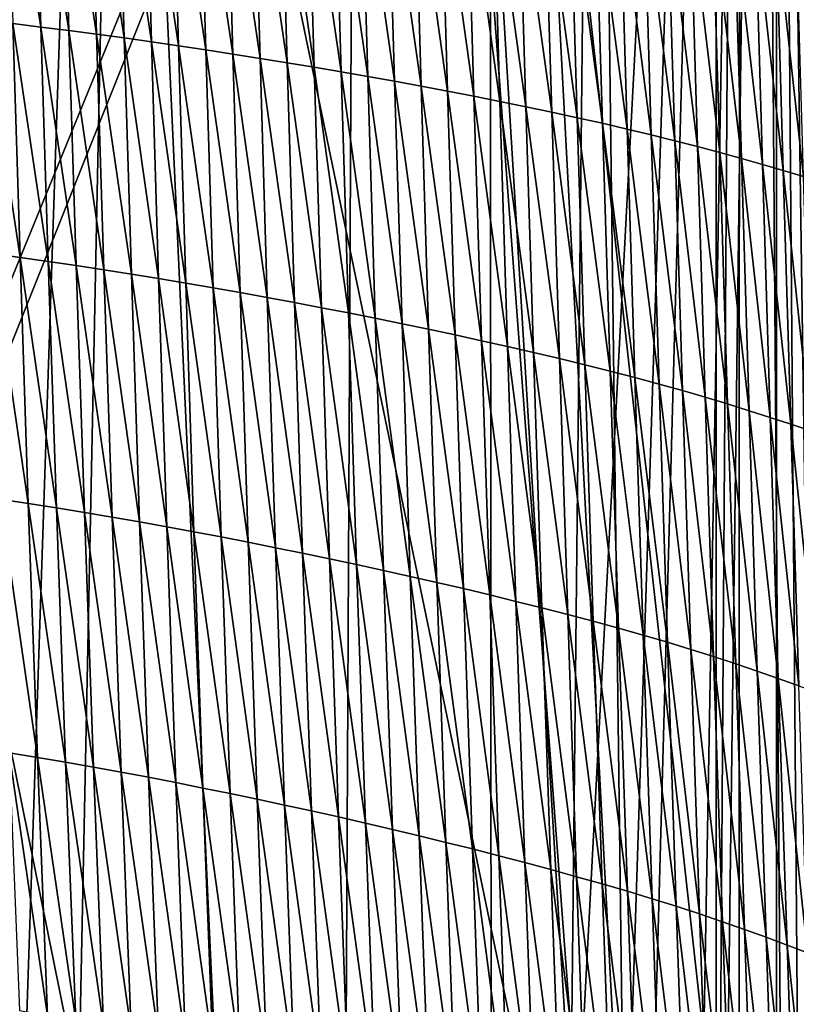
# Model space of a CAD drawing. Extents: x -65 to 446, y -88 to 1318.
# Tile 60 of 229: x 57.84 to 62.62, y -65.85 to -59.78. Entities that reach past the tile are written whole.
import ezdxf

# ---------------------------------------------------------------- set-up
doc = ezdxf.new("R2010")
doc.units = 0
doc.header["$LTSCALE"] = 65.185185
for name, color, linetype in [('1301', 7, 'CONTINUOUS'), ('1385', 7, 'CONTINUOUS'), ('1499', 7, 'CONTINUOUS'), ('815', 7, 'CONTINUOUS'), ('821', 7, 'CONTINUOUS'), ('922', 7, 'CONTINUOUS')]:
    doc.layers.add(name, color=color, linetype=linetype)

msp = doc.modelspace()

# ---------------------------------------------------------------- linework, layer by layer
at = {"layer": '1301', "color": 7, "linetype": 'CONTINUOUS'}
for points in [[(56.7, -81.041, 17.2233), (57.5549, -33.8057, 11.7864), (59.7708, -81.9913, 13.5274), (56.7, -81.041, 17.2233)], [(59.7708, -81.9913, 13.5274), (57.5549, -33.8057, 11.7864), (59.9522, -45.5035, 9.8465), (59.7708, -81.9913, 13.5274)], [(62.2614, -83.4279, 6.757), (59.7708, -81.9913, 13.5274), (59.9522, -45.5035, 9.8465), (62.2614, -83.4279, 6.757)]]:
    msp.add_3dface(points, dxfattribs=at)
at = {"layer": '1385', "color": 7, "linetype": 'CONTINUOUS'}
for points in [[(62.2831, -33.7172, 6.7175), (62.2614, -83.4279, 6.757), (59.9522, -45.5035, 9.8465), (62.2831, -33.7172, 6.7175)], [(62.2614, -83.4279, 6.757), (62.2831, -33.7172, 6.7175), (62.6548, -83.5666, 5.9879), (62.2614, -83.4279, 6.757)], [(62.6548, -83.5666, 5.9879), (62.2831, -33.7172, 6.7175), (63, -35.2649, 5.1962), (62.6548, -83.5666, 5.9879)]]:
    msp.add_3dface(points, dxfattribs=at)
at = {"layer": '1499', "color": 7, "linetype": 'CONTINUOUS'}
for points in [[(57.7962, -59.8063, 17.7405), (57.97, -59.8273, 17.6121), (57.7572, -58.4592, 17.6158), (57.7962, -59.8063, 17.7405)], [(57.7572, -58.4592, 17.6158), (57.97, -59.8273, 17.6121), (57.931, -58.4757, 17.488), (57.7572, -58.4592, 17.6158)], [(57.97, -59.8273, 17.6121), (58.1423, -59.8489, 17.4797), (57.931, -58.4757, 17.488), (57.97, -59.8273, 17.6121)], [(57.931, -58.4757, 17.488), (58.1423, -59.8489, 17.4797), (58.1033, -58.4928, 17.3562), (57.931, -58.4757, 17.488)], [(58.1423, -59.8489, 17.4797), (58.3132, -59.8713, 17.3431), (58.1033, -58.4928, 17.3562), (58.1423, -59.8489, 17.4797)], [(58.1033, -58.4928, 17.3562), (58.3132, -59.8713, 17.3431), (58.2741, -58.5105, 17.2204), (58.1033, -58.4928, 17.3562)], [(58.3132, -59.8713, 17.3431), (58.4824, -59.8944, 17.2021), (58.2741, -58.5105, 17.2204), (58.3132, -59.8713, 17.3431)], [(58.2741, -58.5105, 17.2204), (58.4824, -59.8944, 17.2021), (58.4433, -58.529, 17.0802), (58.2741, -58.5105, 17.2204)], [(58.4824, -59.8944, 17.2021), (58.6503, -59.9182, 17.0569), (58.4433, -58.529, 17.0802), (58.4824, -59.8944, 17.2021)], [(58.4433, -58.529, 17.0802), (58.6503, -59.9182, 17.0569), (58.6111, -58.5482, 16.9358), (58.4433, -58.529, 17.0802)], [(58.6503, -59.9182, 17.0569), (58.8177, -59.9428, 16.9078), (58.6111, -58.5482, 16.9358), (58.6503, -59.9182, 17.0569)], [(58.6111, -58.5482, 16.9358), (58.8177, -59.9428, 16.9078), (58.7784, -58.5679, 16.7878), (58.6111, -58.5482, 16.9358)], [(58.8177, -59.9428, 16.9078), (58.9851, -59.9679, 16.7554), (58.7784, -58.5679, 16.7878), (58.8177, -59.9428, 16.9078)], [(58.7784, -58.5679, 16.7878), (58.9851, -59.9679, 16.7554), (58.9457, -58.5883, 16.6364), (58.7784, -58.5679, 16.7878)], [(58.9851, -59.9679, 16.7554), (59.1524, -59.9937, 16.5995), (58.9457, -58.5883, 16.6364), (58.9851, -59.9679, 16.7554)], [(58.9457, -58.5883, 16.6364), (59.1524, -59.9937, 16.5995), (59.1128, -58.6093, 16.4817), (58.9457, -58.5883, 16.6364)], [(59.1524, -59.9937, 16.5995), (59.3194, -60.0201, 16.44), (59.1128, -58.6093, 16.4817), (59.1524, -59.9937, 16.5995)], [(59.1128, -58.6093, 16.4817), (59.3194, -60.0201, 16.44), (59.2795, -58.6309, 16.3235), (59.1128, -58.6093, 16.4817)], [(59.3194, -60.0201, 16.44), (59.4861, -60.0472, 16.277), (59.2795, -58.6309, 16.3235), (59.3194, -60.0201, 16.44)], [(59.2795, -58.6309, 16.3235), (59.4861, -60.0472, 16.277), (59.446, -58.653, 16.1619), (59.2795, -58.6309, 16.3235)], [(59.4861, -60.0472, 16.277), (59.6524, -60.0749, 16.1104), (59.446, -58.653, 16.1619), (59.4861, -60.0472, 16.277)], [(59.446, -58.653, 16.1619), (59.6524, -60.0749, 16.1104), (59.612, -58.6758, 15.9968), (59.446, -58.653, 16.1619)], [(59.6524, -60.0749, 16.1104), (59.8182, -60.1032, 15.9402), (59.612, -58.6758, 15.9968), (59.6524, -60.0749, 16.1104)], [(59.612, -58.6758, 15.9968), (59.8182, -60.1032, 15.9402), (59.7775, -58.6991, 15.8281), (59.612, -58.6758, 15.9968)], [(59.8182, -60.1032, 15.9402), (59.9834, -60.1321, 15.7662), (59.7775, -58.6991, 15.8281), (59.8182, -60.1032, 15.9402)], [(59.7775, -58.6991, 15.8281), (59.9834, -60.1321, 15.7662), (59.9424, -58.7231, 15.6558), (59.7775, -58.6991, 15.8281)], [(59.9834, -60.1321, 15.7662), (60.1479, -60.1617, 15.5885), (59.9424, -58.7231, 15.6558), (59.9834, -60.1321, 15.7662)], [(59.9424, -58.7231, 15.6558), (60.1479, -60.1617, 15.5885), (60.1066, -58.7476, 15.4799), (59.9424, -58.7231, 15.6558)], [(60.1479, -60.1617, 15.5885), (60.3117, -60.1919, 15.4069), (60.1066, -58.7476, 15.4799), (60.1479, -60.1617, 15.5885)], [(60.1066, -58.7476, 15.4799), (60.3117, -60.1919, 15.4069), (60.27, -58.7727, 15.3003), (60.1066, -58.7476, 15.4799)], [(60.3117, -60.1919, 15.4069), (60.4746, -60.2227, 15.2213), (60.27, -58.7727, 15.3003), (60.3117, -60.1919, 15.4069)], [(60.27, -58.7727, 15.3003), (60.4746, -60.2227, 15.2213), (60.4326, -58.7984, 15.1168), (60.27, -58.7727, 15.3003)], [(60.4746, -60.2227, 15.2213), (60.6365, -60.2541, 15.0316), (60.4326, -58.7984, 15.1168), (60.4746, -60.2227, 15.2213)], [(60.4326, -58.7984, 15.1168), (60.6365, -60.2541, 15.0316), (60.5942, -58.8247, 14.9293), (60.4326, -58.7984, 15.1168)], [(60.6365, -60.2541, 15.0316), (60.7974, -60.2862, 14.8377), (60.5942, -58.8247, 14.9293), (60.6365, -60.2541, 15.0316)], [(60.5942, -58.8247, 14.9293), (60.7974, -60.2862, 14.8377), (60.7548, -58.8516, 14.7377), (60.5942, -58.8247, 14.9293)], [(60.7974, -60.2862, 14.8377), (60.9571, -60.3188, 14.6394), (60.7548, -58.8516, 14.7377), (60.7974, -60.2862, 14.8377)], [(60.7548, -58.8516, 14.7377), (60.9571, -60.3188, 14.6394), (60.9142, -58.879, 14.5419), (60.7548, -58.8516, 14.7377)], [(60.9571, -60.3188, 14.6394), (61.1156, -60.3521, 14.4366), (60.9142, -58.879, 14.5419), (60.9571, -60.3188, 14.6394)], [(60.9142, -58.879, 14.5419), (61.1156, -60.3521, 14.4366), (61.0723, -58.9071, 14.3417), (60.9142, -58.879, 14.5419)], [(61.1156, -60.3521, 14.4366), (61.2727, -60.386, 14.2293), (61.0723, -58.9071, 14.3417), (61.1156, -60.3521, 14.4366)], [(61.0723, -58.9071, 14.3417), (61.2727, -60.386, 14.2293), (61.2291, -58.9357, 14.1372), (61.0723, -58.9071, 14.3417)], [(61.2727, -60.386, 14.2293), (61.4282, -60.4205, 14.0172), (61.2291, -58.9357, 14.1372), (61.2727, -60.386, 14.2293)], [(61.2291, -58.9357, 14.1372), (61.4282, -60.4205, 14.0172), (61.3845, -58.9648, 13.928), (61.2291, -58.9357, 14.1372)], [(61.4282, -60.4205, 14.0172), (61.5808, -60.4556, 13.7999), (61.3845, -58.9648, 13.928), (61.4282, -60.4205, 14.0172)], [(61.3845, -58.9648, 13.928), (61.5808, -60.4556, 13.7999), (61.5369, -58.9946, 13.7138), (61.3845, -58.9648, 13.928)], [(61.5808, -60.4556, 13.7999), (61.7292, -60.4914, 13.5775), (61.5369, -58.9946, 13.7138), (61.5808, -60.4556, 13.7999)], [(61.5369, -58.9946, 13.7138), (61.7292, -60.4914, 13.5775), (61.6851, -59.025, 13.4946), (61.5369, -58.9946, 13.7138)], [(61.7292, -60.4914, 13.5775), (61.8734, -60.5276, 13.3506), (61.6851, -59.025, 13.4946), (61.7292, -60.4914, 13.5775)], [(61.6851, -59.025, 13.4946), (61.8734, -60.5276, 13.3506), (61.8293, -59.0558, 13.271), (61.6851, -59.025, 13.4946)], [(61.8734, -60.5276, 13.3506), (62.0138, -60.5642, 13.1199), (61.8293, -59.0558, 13.271), (61.8734, -60.5276, 13.3506)], [(61.8293, -59.0558, 13.271), (62.0138, -60.5642, 13.1199), (61.9698, -59.087, 13.0437), (61.8293, -59.0558, 13.271)], [(62.0138, -60.5642, 13.1199), (62.1505, -60.6011, 12.8861), (61.9698, -59.087, 13.0437), (62.0138, -60.5642, 13.1199)], [(61.9698, -59.087, 13.0437), (62.1505, -60.6011, 12.8861), (62.1066, -59.1184, 12.8134), (61.9698, -59.087, 13.0437)], [(62.1505, -60.6011, 12.8861), (62.2838, -60.638, 12.6498), (62.1066, -59.1184, 12.8134), (62.1505, -60.6011, 12.8861)], [(62.1066, -59.1184, 12.8134), (62.2838, -60.638, 12.6498), (62.2401, -59.1499, 12.5806), (62.1066, -59.1184, 12.8134)], [(62.2838, -60.638, 12.6498), (62.4139, -60.675, 12.4116), (62.2401, -59.1499, 12.5806), (62.2838, -60.638, 12.6498)], [(62.2401, -59.1499, 12.5806), (62.4139, -60.675, 12.4116), (62.3704, -59.1814, 12.3459), (62.2401, -59.1499, 12.5806)], [(62.4139, -60.675, 12.4116), (62.5411, -60.7119, 12.1721), (62.3704, -59.1814, 12.3459), (62.4139, -60.675, 12.4116)], [(62.3704, -59.1814, 12.3459), (62.5411, -60.7119, 12.1721), (62.4979, -59.2128, 12.11), (62.3704, -59.1814, 12.3459)], [(62.5411, -60.7119, 12.1721), (62.6656, -60.7485, 11.9319), (62.4979, -59.2128, 12.11), (62.5411, -60.7119, 12.1721)], [(62.4979, -59.2128, 12.11), (62.6656, -60.7485, 11.9319), (62.6227, -59.244, 11.8734), (62.4979, -59.2128, 12.11)], [(57.666, -61.2232, 17.9979), (57.8413, -61.2469, 17.873), (57.6208, -59.786, 17.8648), (57.666, -61.2232, 17.9979)], [(57.6208, -59.786, 17.8648), (57.8413, -61.2469, 17.873), (57.7962, -59.8063, 17.7405), (57.6208, -59.786, 17.8648)], [(57.8413, -61.2469, 17.873), (58.015, -61.2714, 17.7441), (57.7962, -59.8063, 17.7405), (57.8413, -61.2469, 17.873)], [(57.7962, -59.8063, 17.7405), (58.015, -61.2714, 17.7441), (57.97, -59.8273, 17.6121), (57.7962, -59.8063, 17.7405)], [(58.015, -61.2714, 17.7441), (58.1873, -61.2966, 17.6109), (57.97, -59.8273, 17.6121), (58.015, -61.2714, 17.7441)], [(57.97, -59.8273, 17.6121), (58.1873, -61.2966, 17.6109), (58.1423, -59.8489, 17.4797), (57.97, -59.8273, 17.6121)], [(58.1873, -61.2966, 17.6109), (58.358, -61.3226, 17.4735), (58.1423, -59.8489, 17.4797), (58.1873, -61.2966, 17.6109)], [(58.1423, -59.8489, 17.4797), (58.358, -61.3226, 17.4735), (58.3132, -59.8713, 17.3431), (58.1423, -59.8489, 17.4797)], [(58.358, -61.3226, 17.4735), (58.5272, -61.3493, 17.3316), (58.3132, -59.8713, 17.3431), (58.358, -61.3226, 17.4735)], [(58.3132, -59.8713, 17.3431), (58.5272, -61.3493, 17.3316), (58.4824, -59.8944, 17.2021), (58.3132, -59.8713, 17.3431)], [(58.5272, -61.3493, 17.3316), (58.6951, -61.3768, 17.1854), (58.4824, -59.8944, 17.2021), (58.5272, -61.3493, 17.3316)], [(58.4824, -59.8944, 17.2021), (58.6951, -61.3768, 17.1854), (58.6503, -59.9182, 17.0569), (58.4824, -59.8944, 17.2021)], [(58.6951, -61.3768, 17.1854), (58.8625, -61.405, 17.0353), (58.6503, -59.9182, 17.0569), (58.6951, -61.3768, 17.1854)], [(58.6503, -59.9182, 17.0569), (58.8625, -61.405, 17.0353), (58.8177, -59.9428, 16.9078), (58.6503, -59.9182, 17.0569)], [(58.8625, -61.405, 17.0353), (59.03, -61.4339, 16.8817), (58.8177, -59.9428, 16.9078), (58.8625, -61.405, 17.0353)], [(58.8177, -59.9428, 16.9078), (59.03, -61.4339, 16.8817), (58.9851, -59.9679, 16.7554), (58.8177, -59.9428, 16.9078)], [(59.03, -61.4339, 16.8817), (59.1973, -61.4635, 16.7245), (58.9851, -59.9679, 16.7554), (59.03, -61.4339, 16.8817)], [(58.9851, -59.9679, 16.7554), (59.1973, -61.4635, 16.7245), (59.1524, -59.9937, 16.5995), (58.9851, -59.9679, 16.7554)], [(59.1973, -61.4635, 16.7245), (59.3644, -61.4937, 16.5638), (59.1524, -59.9937, 16.5995), (59.1973, -61.4635, 16.7245)], [(59.1524, -59.9937, 16.5995), (59.3644, -61.4937, 16.5638), (59.3194, -60.0201, 16.44), (59.1524, -59.9937, 16.5995)], [(59.3644, -61.4937, 16.5638), (59.5313, -61.5247, 16.3993), (59.3194, -60.0201, 16.44), (59.3644, -61.4937, 16.5638)], [(59.3194, -60.0201, 16.44), (59.5313, -61.5247, 16.3993), (59.4861, -60.0472, 16.277), (59.3194, -60.0201, 16.44)], [(59.5313, -61.5247, 16.3993), (59.6978, -61.5562, 16.2312), (59.4861, -60.0472, 16.277), (59.5313, -61.5247, 16.3993)], [(59.4861, -60.0472, 16.277), (59.6978, -61.5562, 16.2312), (59.6524, -60.0749, 16.1104), (59.4861, -60.0472, 16.277)], [(59.6978, -61.5562, 16.2312), (59.8638, -61.5885, 16.0593), (59.6524, -60.0749, 16.1104), (59.6978, -61.5562, 16.2312)], [(59.6524, -60.0749, 16.1104), (59.8638, -61.5885, 16.0593), (59.8182, -60.1032, 15.9402), (59.6524, -60.0749, 16.1104)], [(59.8638, -61.5885, 16.0593), (60.0292, -61.6214, 15.8836), (59.8182, -60.1032, 15.9402), (59.8638, -61.5885, 16.0593)], [(59.8182, -60.1032, 15.9402), (60.0292, -61.6214, 15.8836), (59.9834, -60.1321, 15.7662), (59.8182, -60.1032, 15.9402)], [(60.0292, -61.6214, 15.8836), (60.194, -61.655, 15.7039), (59.9834, -60.1321, 15.7662), (60.0292, -61.6214, 15.8836)], [(59.9834, -60.1321, 15.7662), (60.194, -61.655, 15.7039), (60.1479, -60.1617, 15.5885), (59.9834, -60.1321, 15.7662)], [(60.194, -61.655, 15.7039), (60.358, -61.6892, 15.5203), (60.1479, -60.1617, 15.5885), (60.194, -61.655, 15.7039)], [(60.1479, -60.1617, 15.5885), (60.358, -61.6892, 15.5203), (60.3117, -60.1919, 15.4069), (60.1479, -60.1617, 15.5885)], [(60.358, -61.6892, 15.5203), (60.5211, -61.7241, 15.3326), (60.3117, -60.1919, 15.4069), (60.358, -61.6892, 15.5203)], [(60.3117, -60.1919, 15.4069), (60.5211, -61.7241, 15.3326), (60.4746, -60.2227, 15.2213), (60.3117, -60.1919, 15.4069)], [(60.5211, -61.7241, 15.3326), (60.6833, -61.7597, 15.1406), (60.4746, -60.2227, 15.2213), (60.5211, -61.7241, 15.3326)], [(60.4746, -60.2227, 15.2213), (60.6833, -61.7597, 15.1406), (60.6365, -60.2541, 15.0316), (60.4746, -60.2227, 15.2213)], [(60.6833, -61.7597, 15.1406), (60.8444, -61.7959, 14.9442), (60.6365, -60.2541, 15.0316), (60.6833, -61.7597, 15.1406)], [(60.6365, -60.2541, 15.0316), (60.8444, -61.7959, 14.9442), (60.7974, -60.2862, 14.8377), (60.6365, -60.2541, 15.0316)], [(60.8444, -61.7959, 14.9442), (61.0043, -61.8327, 14.7433), (60.7974, -60.2862, 14.8377), (60.8444, -61.7959, 14.9442)], [(60.7974, -60.2862, 14.8377), (61.0043, -61.8327, 14.7433), (60.9571, -60.3188, 14.6394), (60.7974, -60.2862, 14.8377)], [(61.0043, -61.8327, 14.7433), (61.163, -61.8702, 14.5378), (60.9571, -60.3188, 14.6394), (61.0043, -61.8327, 14.7433)], [(60.9571, -60.3188, 14.6394), (61.163, -61.8702, 14.5378), (61.1156, -60.3521, 14.4366), (60.9571, -60.3188, 14.6394)], [(61.163, -61.8702, 14.5378), (61.3202, -61.9084, 14.3276), (61.1156, -60.3521, 14.4366), (61.163, -61.8702, 14.5378)], [(61.1156, -60.3521, 14.4366), (61.3202, -61.9084, 14.3276), (61.2727, -60.386, 14.2293), (61.1156, -60.3521, 14.4366)], [(61.3202, -61.9084, 14.3276), (61.4759, -61.9472, 14.1126), (61.2727, -60.386, 14.2293), (61.3202, -61.9084, 14.3276)], [(61.2727, -60.386, 14.2293), (61.4759, -61.9472, 14.1126), (61.4282, -60.4205, 14.0172), (61.2727, -60.386, 14.2293)], [(61.4759, -61.9472, 14.1126), (61.6286, -61.9866, 13.8921), (61.4282, -60.4205, 14.0172), (61.4759, -61.9472, 14.1126)], [(61.4282, -60.4205, 14.0172), (61.6286, -61.9866, 13.8921), (61.5808, -60.4556, 13.7999), (61.4282, -60.4205, 14.0172)], [(61.6286, -61.9866, 13.8921), (61.7769, -62.0267, 13.6664), (61.5808, -60.4556, 13.7999), (61.6286, -61.9866, 13.8921)], [(61.5808, -60.4556, 13.7999), (61.7769, -62.0267, 13.6664), (61.7292, -60.4914, 13.5775), (61.5808, -60.4556, 13.7999)], [(61.7769, -62.0267, 13.6664), (61.9211, -62.0673, 13.4362), (61.7292, -60.4914, 13.5775), (61.7769, -62.0267, 13.6664)], [(61.7292, -60.4914, 13.5775), (61.9211, -62.0673, 13.4362), (61.8734, -60.5276, 13.3506), (61.7292, -60.4914, 13.5775)], [(61.9211, -62.0673, 13.4362), (62.0614, -62.1084, 13.202), (61.8734, -60.5276, 13.3506), (61.9211, -62.0673, 13.4362)], [(61.8734, -60.5276, 13.3506), (62.0614, -62.1084, 13.202), (62.0138, -60.5642, 13.1199), (61.8734, -60.5276, 13.3506)], [(62.0614, -62.1084, 13.202), (62.198, -62.1496, 12.9647), (62.0138, -60.5642, 13.1199), (62.0614, -62.1084, 13.202)], [(62.0138, -60.5642, 13.1199), (62.198, -62.1496, 12.9647), (62.1505, -60.6011, 12.8861), (62.0138, -60.5642, 13.1199)], [(62.198, -62.1496, 12.9647), (62.3311, -62.191, 12.7247), (62.1505, -60.6011, 12.8861), (62.198, -62.1496, 12.9647)], [(62.1505, -60.6011, 12.8861), (62.3311, -62.191, 12.7247), (62.2838, -60.638, 12.6498), (62.1505, -60.6011, 12.8861)], [(62.3311, -62.191, 12.7247), (62.461, -62.2324, 12.4829), (62.2838, -60.638, 12.6498), (62.3311, -62.191, 12.7247)], [(62.2838, -60.638, 12.6498), (62.461, -62.2324, 12.4829), (62.4139, -60.675, 12.4116), (62.2838, -60.638, 12.6498)], [(62.461, -62.2324, 12.4829), (62.5879, -62.2737, 12.2398), (62.4139, -60.675, 12.4116), (62.461, -62.2324, 12.4829)], [(62.4139, -60.675, 12.4116), (62.5879, -62.2737, 12.2398), (62.5411, -60.7119, 12.1721), (62.4139, -60.675, 12.4116)], [(62.5879, -62.2737, 12.2398), (62.7119, -62.3148, 11.996), (62.5411, -60.7119, 12.1721), (62.5879, -62.2737, 12.2398)], [(62.5411, -60.7119, 12.1721), (62.7119, -62.3148, 11.996), (62.6656, -60.7485, 11.9319), (62.5411, -60.7119, 12.1721)], [(57.7174, -62.736, 18.1368), (57.8924, -62.7625, 18.0112), (57.666, -61.2232, 17.9979), (57.7174, -62.736, 18.1368)], [(57.666, -61.2232, 17.9979), (57.8924, -62.7625, 18.0112), (57.8413, -61.2469, 17.873), (57.666, -61.2232, 17.9979)], [(57.8924, -62.7625, 18.0112), (58.0659, -62.7896, 17.8815), (57.8413, -61.2469, 17.873), (57.8924, -62.7625, 18.0112)], [(57.8413, -61.2469, 17.873), (58.0659, -62.7896, 17.8815), (58.015, -61.2714, 17.7441), (57.8413, -61.2469, 17.873)], [(58.0659, -62.7896, 17.8815), (58.2379, -62.8175, 17.7476), (58.015, -61.2714, 17.7441), (58.0659, -62.7896, 17.8815)], [(58.015, -61.2714, 17.7441), (58.2379, -62.8175, 17.7476), (58.1873, -61.2966, 17.6109), (58.015, -61.2714, 17.7441)], [(58.2379, -62.8175, 17.7476), (58.4085, -62.8462, 17.6093), (58.1873, -61.2966, 17.6109), (58.2379, -62.8175, 17.7476)], [(58.1873, -61.2966, 17.6109), (58.4085, -62.8462, 17.6093), (58.358, -61.3226, 17.4735), (58.1873, -61.2966, 17.6109)], [(58.4085, -62.8462, 17.6093), (58.5775, -62.8758, 17.4666), (58.358, -61.3226, 17.4735), (58.4085, -62.8462, 17.6093)], [(58.358, -61.3226, 17.4735), (58.5775, -62.8758, 17.4666), (58.5272, -61.3493, 17.3316), (58.358, -61.3226, 17.4735)], [(58.5775, -62.8758, 17.4666), (58.7453, -62.9061, 17.3193), (58.5272, -61.3493, 17.3316), (58.5775, -62.8758, 17.4666)], [(58.5272, -61.3493, 17.3316), (58.7453, -62.9061, 17.3193), (58.6951, -61.3768, 17.1854), (58.5272, -61.3493, 17.3316)], [(58.7453, -62.9061, 17.3193), (58.9126, -62.9372, 17.168), (58.6951, -61.3768, 17.1854), (58.7453, -62.9061, 17.3193)], [(58.6951, -61.3768, 17.1854), (58.9126, -62.9372, 17.168), (58.8625, -61.405, 17.0353), (58.6951, -61.3768, 17.1854)], [(58.9126, -62.9372, 17.168), (59.0801, -62.969, 17.0133), (58.8625, -61.405, 17.0353), (58.9126, -62.9372, 17.168)], [(58.8625, -61.405, 17.0353), (59.0801, -62.969, 17.0133), (59.03, -61.4339, 16.8817), (58.8625, -61.405, 17.0353)], [(59.0801, -62.969, 17.0133), (59.2474, -63.0016, 16.8549), (59.03, -61.4339, 16.8817), (59.0801, -62.969, 17.0133)], [(59.03, -61.4339, 16.8817), (59.2474, -63.0016, 16.8549), (59.1973, -61.4635, 16.7245), (59.03, -61.4339, 16.8817)], [(59.2474, -63.0016, 16.8549), (59.4146, -63.0348, 16.6927), (59.1973, -61.4635, 16.7245), (59.2474, -63.0016, 16.8549)], [(59.1973, -61.4635, 16.7245), (59.4146, -63.0348, 16.6927), (59.3644, -61.4937, 16.5638), (59.1973, -61.4635, 16.7245)], [(59.4146, -63.0348, 16.6927), (59.5815, -63.0688, 16.5268), (59.3644, -61.4937, 16.5638), (59.4146, -63.0348, 16.6927)], [(59.3644, -61.4937, 16.5638), (59.5815, -63.0688, 16.5268), (59.5313, -61.5247, 16.3993), (59.3644, -61.4937, 16.5638)], [(59.5815, -63.0688, 16.5268), (59.7481, -63.1034, 16.3571), (59.5313, -61.5247, 16.3993), (59.5815, -63.0688, 16.5268)], [(59.5313, -61.5247, 16.3993), (59.7481, -63.1034, 16.3571), (59.6978, -61.5562, 16.2312), (59.5313, -61.5247, 16.3993)], [(59.7481, -63.1034, 16.3571), (59.9142, -63.1388, 16.1835), (59.6978, -61.5562, 16.2312), (59.7481, -63.1034, 16.3571)], [(59.6978, -61.5562, 16.2312), (59.9142, -63.1388, 16.1835), (59.8638, -61.5885, 16.0593), (59.6978, -61.5562, 16.2312)], [(59.9142, -63.1388, 16.1835), (60.0798, -63.1749, 16.0059), (59.8638, -61.5885, 16.0593), (59.9142, -63.1388, 16.1835)], [(59.8638, -61.5885, 16.0593), (60.0798, -63.1749, 16.0059), (60.0292, -61.6214, 15.8836), (59.8638, -61.5885, 16.0593)], [(60.0798, -63.1749, 16.0059), (60.2447, -63.2116, 15.8243), (60.0292, -61.6214, 15.8836), (60.0798, -63.1749, 16.0059)], [(60.0292, -61.6214, 15.8836), (60.2447, -63.2116, 15.8243), (60.194, -61.655, 15.7039), (60.0292, -61.6214, 15.8836)], [(60.2447, -63.2116, 15.8243), (60.4088, -63.2491, 15.6386), (60.194, -61.655, 15.7039), (60.2447, -63.2116, 15.8243)], [(60.194, -61.655, 15.7039), (60.4088, -63.2491, 15.6386), (60.358, -61.6892, 15.5203), (60.194, -61.655, 15.7039)], [(60.4088, -63.2491, 15.6386), (60.5721, -63.2873, 15.4486), (60.358, -61.6892, 15.5203), (60.4088, -63.2491, 15.6386)], [(60.358, -61.6892, 15.5203), (60.5721, -63.2873, 15.4486), (60.5211, -61.7241, 15.3326), (60.358, -61.6892, 15.5203)], [(60.5721, -63.2873, 15.4486), (60.7344, -63.3261, 15.2543), (60.5211, -61.7241, 15.3326), (60.5721, -63.2873, 15.4486)], [(60.5211, -61.7241, 15.3326), (60.7344, -63.3261, 15.2543), (60.6833, -61.7597, 15.1406), (60.5211, -61.7241, 15.3326)], [(60.7344, -63.3261, 15.2543), (60.8956, -63.3657, 15.0554), (60.6833, -61.7597, 15.1406), (60.7344, -63.3261, 15.2543)], [(60.6833, -61.7597, 15.1406), (60.8956, -63.3657, 15.0554), (60.8444, -61.7959, 14.9442), (60.6833, -61.7597, 15.1406)], [(60.8956, -63.3657, 15.0554), (61.0556, -63.4059, 14.8519), (60.8444, -61.7959, 14.9442), (60.8956, -63.3657, 15.0554)], [(60.8444, -61.7959, 14.9442), (61.0556, -63.4059, 14.8519), (61.0043, -61.8327, 14.7433), (60.8444, -61.7959, 14.9442)], [(61.0556, -63.4059, 14.8519), (61.2143, -63.4468, 14.6436), (61.0043, -61.8327, 14.7433), (61.0556, -63.4059, 14.8519)], [(61.0043, -61.8327, 14.7433), (61.2143, -63.4468, 14.6436), (61.163, -61.8702, 14.5378), (61.0043, -61.8327, 14.7433)], [(61.2143, -63.4468, 14.6436), (61.3716, -63.4884, 14.4305), (61.163, -61.8702, 14.5378), (61.2143, -63.4468, 14.6436)], [(61.163, -61.8702, 14.5378), (61.3716, -63.4884, 14.4305), (61.3202, -61.9084, 14.3276), (61.163, -61.8702, 14.5378)], [(61.3716, -63.4884, 14.4305), (61.5273, -63.5306, 14.2124), (61.3202, -61.9084, 14.3276), (61.3716, -63.4884, 14.4305)], [(61.3202, -61.9084, 14.3276), (61.5273, -63.5306, 14.2124), (61.4759, -61.9472, 14.1126), (61.3202, -61.9084, 14.3276)], [(61.5273, -63.5306, 14.2124), (61.68, -63.5736, 13.9888), (61.4759, -61.9472, 14.1126), (61.5273, -63.5306, 14.2124)], [(61.4759, -61.9472, 14.1126), (61.68, -63.5736, 13.9888), (61.6286, -61.9866, 13.8921), (61.4759, -61.9472, 14.1126)], [(61.68, -63.5736, 13.9888), (61.8283, -63.6172, 13.7597), (61.6286, -61.9866, 13.8921), (61.68, -63.5736, 13.9888)], [(61.6286, -61.9866, 13.8921), (61.8283, -63.6172, 13.7597), (61.7769, -62.0267, 13.6664), (61.6286, -61.9866, 13.8921)], [(61.8283, -63.6172, 13.7597), (61.9724, -63.6614, 13.526), (61.7769, -62.0267, 13.6664), (61.8283, -63.6172, 13.7597)], [(61.7769, -62.0267, 13.6664), (61.9724, -63.6614, 13.526), (61.9211, -62.0673, 13.4362), (61.7769, -62.0267, 13.6664)], [(61.9724, -63.6614, 13.526), (62.1125, -63.706, 13.2884), (61.9211, -62.0673, 13.4362), (61.9724, -63.6614, 13.526)], [(61.9211, -62.0673, 13.4362), (62.1125, -63.706, 13.2884), (62.0614, -62.1084, 13.202), (61.9211, -62.0673, 13.4362)], [(62.1125, -63.706, 13.2884), (62.2489, -63.7509, 13.0474), (62.0614, -62.1084, 13.202), (62.1125, -63.706, 13.2884)], [(62.0614, -62.1084, 13.202), (62.2489, -63.7509, 13.0474), (62.198, -62.1496, 12.9647), (62.0614, -62.1084, 13.202)], [(62.2489, -63.7509, 13.0474), (62.3818, -63.7959, 12.8039), (62.198, -62.1496, 12.9647), (62.2489, -63.7509, 13.0474)], [(62.198, -62.1496, 12.9647), (62.3818, -63.7959, 12.8039), (62.3311, -62.191, 12.7247), (62.198, -62.1496, 12.9647)], [(62.3818, -63.7959, 12.8039), (62.5114, -63.8409, 12.5584), (62.3311, -62.191, 12.7247), (62.3818, -63.7959, 12.8039)], [(62.3311, -62.191, 12.7247), (62.5114, -63.8409, 12.5584), (62.461, -62.2324, 12.4829), (62.3311, -62.191, 12.7247)], [(62.5114, -63.8409, 12.5584), (62.638, -63.8858, 12.3117), (62.461, -62.2324, 12.4829), (62.5114, -63.8409, 12.5584)], [(62.461, -62.2324, 12.4829), (62.638, -63.8858, 12.3117), (62.5879, -62.2737, 12.2398), (62.461, -62.2324, 12.4829)], [(62.638, -63.8858, 12.3117), (62.7617, -63.9305, 12.0642), (62.5879, -62.2737, 12.2398), (62.638, -63.8858, 12.3117)], [(62.5879, -62.2737, 12.2398), (62.7617, -63.9305, 12.0642), (62.7119, -62.3148, 11.996), (62.5879, -62.2737, 12.2398)], [(57.7747, -64.2988, 18.2784), (57.9493, -64.3273, 18.1521), (57.7174, -62.736, 18.1368), (57.7747, -64.2988, 18.2784)], [(57.7174, -62.736, 18.1368), (57.9493, -64.3273, 18.1521), (57.8924, -62.7625, 18.0112), (57.7174, -62.736, 18.1368)], [(57.9493, -64.3273, 18.1521), (58.1224, -64.3566, 18.0217), (57.8924, -62.7625, 18.0112), (57.9493, -64.3273, 18.1521)], [(57.8924, -62.7625, 18.0112), (58.1224, -64.3566, 18.0217), (58.0659, -62.7896, 17.8815), (57.8924, -62.7625, 18.0112)], [(58.1224, -64.3566, 18.0217), (58.2941, -64.3867, 17.887), (58.0659, -62.7896, 17.8815), (58.1224, -64.3566, 18.0217)], [(58.0659, -62.7896, 17.8815), (58.2941, -64.3867, 17.887), (58.2379, -62.8175, 17.7476), (58.0659, -62.7896, 17.8815)], [(58.2941, -64.3867, 17.887), (58.4643, -64.4177, 17.7478), (58.2379, -62.8175, 17.7476), (58.2941, -64.3867, 17.887)], [(58.2379, -62.8175, 17.7476), (58.4643, -64.4177, 17.7478), (58.4085, -62.8462, 17.6093), (58.2379, -62.8175, 17.7476)], [(58.4643, -64.4177, 17.7478), (58.6331, -64.4494, 17.6041), (58.4085, -62.8462, 17.6093), (58.4643, -64.4177, 17.7478)], [(58.4085, -62.8462, 17.6093), (58.6331, -64.4494, 17.6041), (58.5775, -62.8758, 17.4666), (58.4085, -62.8462, 17.6093)], [(58.6331, -64.4494, 17.6041), (58.8007, -64.4821, 17.4558), (58.5775, -62.8758, 17.4666), (58.6331, -64.4494, 17.6041)], [(58.5775, -62.8758, 17.4666), (58.8007, -64.4821, 17.4558), (58.7453, -62.9061, 17.3193), (58.5775, -62.8758, 17.4666)], [(58.8007, -64.4821, 17.4558), (58.9679, -64.5155, 17.3034), (58.7453, -62.9061, 17.3193), (58.8007, -64.4821, 17.4558)], [(58.7453, -62.9061, 17.3193), (58.9679, -64.5155, 17.3034), (58.9126, -62.9372, 17.168), (58.7453, -62.9061, 17.3193)], [(58.9679, -64.5155, 17.3034), (59.1352, -64.5497, 17.1475), (58.9126, -62.9372, 17.168), (58.9679, -64.5155, 17.3034)], [(58.9126, -62.9372, 17.168), (59.1352, -64.5497, 17.1475), (59.0801, -62.969, 17.0133), (58.9126, -62.9372, 17.168)], [(59.1352, -64.5497, 17.1475), (59.3025, -64.5847, 16.9878), (59.0801, -62.969, 17.0133), (59.1352, -64.5497, 17.1475)], [(59.0801, -62.969, 17.0133), (59.3025, -64.5847, 16.9878), (59.2474, -63.0016, 16.8549), (59.0801, -62.969, 17.0133)], [(59.3025, -64.5847, 16.9878), (59.4696, -64.6204, 16.8243), (59.2474, -63.0016, 16.8549), (59.3025, -64.5847, 16.9878)], [(59.2474, -63.0016, 16.8549), (59.4696, -64.6204, 16.8243), (59.4146, -63.0348, 16.6927), (59.2474, -63.0016, 16.8549)], [(59.4696, -64.6204, 16.8243), (59.6365, -64.6568, 16.6569), (59.4146, -63.0348, 16.6927), (59.4696, -64.6204, 16.8243)], [(59.4146, -63.0348, 16.6927), (59.6365, -64.6568, 16.6569), (59.5815, -63.0688, 16.5268), (59.4146, -63.0348, 16.6927)], [(59.6365, -64.6568, 16.6569), (59.803, -64.694, 16.4855), (59.5815, -63.0688, 16.5268), (59.6365, -64.6568, 16.6569)], [(59.5815, -63.0688, 16.5268), (59.803, -64.694, 16.4855), (59.7481, -63.1034, 16.3571), (59.5815, -63.0688, 16.5268)], [(59.803, -64.694, 16.4855), (59.9692, -64.732, 16.3102), (59.7481, -63.1034, 16.3571), (59.803, -64.694, 16.4855)], [(59.7481, -63.1034, 16.3571), (59.9692, -64.732, 16.3102), (59.9142, -63.1388, 16.1835), (59.7481, -63.1034, 16.3571)], [(59.9692, -64.732, 16.3102), (60.1348, -64.7706, 16.1308), (59.9142, -63.1388, 16.1835), (59.9692, -64.732, 16.3102)], [(59.9142, -63.1388, 16.1835), (60.1348, -64.7706, 16.1308), (60.0798, -63.1749, 16.0059), (59.9142, -63.1388, 16.1835)], [(60.1348, -64.7706, 16.1308), (60.2997, -64.8101, 15.9472), (60.0798, -63.1749, 16.0059), (60.1348, -64.7706, 16.1308)], [(60.0798, -63.1749, 16.0059), (60.2997, -64.8101, 15.9472), (60.2447, -63.2116, 15.8243), (60.0798, -63.1749, 16.0059)], [(60.2997, -64.8101, 15.9472), (60.4639, -64.8502, 15.7594), (60.2447, -63.2116, 15.8243), (60.2997, -64.8101, 15.9472)], [(60.2447, -63.2116, 15.8243), (60.4639, -64.8502, 15.7594), (60.4088, -63.2491, 15.6386), (60.2447, -63.2116, 15.8243)], [(60.4639, -64.8502, 15.7594), (60.6272, -64.8911, 15.5672), (60.4088, -63.2491, 15.6386), (60.4639, -64.8502, 15.7594)], [(60.4088, -63.2491, 15.6386), (60.6272, -64.8911, 15.5672), (60.5721, -63.2873, 15.4486), (60.4088, -63.2491, 15.6386)], [(60.6272, -64.8911, 15.5672), (60.7895, -64.9327, 15.3704), (60.5721, -63.2873, 15.4486), (60.6272, -64.8911, 15.5672)], [(60.5721, -63.2873, 15.4486), (60.7895, -64.9327, 15.3704), (60.7344, -63.3261, 15.2543), (60.5721, -63.2873, 15.4486)], [(60.7895, -64.9327, 15.3704), (60.9507, -64.975, 15.169), (60.7344, -63.3261, 15.2543), (60.7895, -64.9327, 15.3704)], [(60.7344, -63.3261, 15.2543), (60.9507, -64.975, 15.169), (60.8956, -63.3657, 15.0554), (60.7344, -63.3261, 15.2543)], [(60.9507, -64.975, 15.169), (61.1108, -65.0181, 14.9628), (60.8956, -63.3657, 15.0554), (60.9507, -64.975, 15.169)], [(60.8956, -63.3657, 15.0554), (61.1108, -65.0181, 14.9628), (61.0556, -63.4059, 14.8519), (60.8956, -63.3657, 15.0554)], [(61.1108, -65.0181, 14.9628), (61.2694, -65.0619, 14.7518), (61.0556, -63.4059, 14.8519), (61.1108, -65.0181, 14.9628)], [(61.0556, -63.4059, 14.8519), (61.2694, -65.0619, 14.7518), (61.2143, -63.4468, 14.6436), (61.0556, -63.4059, 14.8519)], [(61.2694, -65.0619, 14.7518), (61.4266, -65.1063, 14.5357), (61.2143, -63.4468, 14.6436), (61.2694, -65.0619, 14.7518)], [(61.2143, -63.4468, 14.6436), (61.4266, -65.1063, 14.5357), (61.3716, -63.4884, 14.4305), (61.2143, -63.4468, 14.6436)], [(61.4266, -65.1063, 14.5357), (61.5823, -65.1515, 14.3145), (61.3716, -63.4884, 14.4305), (61.4266, -65.1063, 14.5357)], [(61.3716, -63.4884, 14.4305), (61.5823, -65.1515, 14.3145), (61.5273, -63.5306, 14.2124), (61.3716, -63.4884, 14.4305)], [(61.5823, -65.1515, 14.3145), (61.7348, -65.1975, 14.0877), (61.5273, -63.5306, 14.2124), (61.5823, -65.1515, 14.3145)], [(61.5273, -63.5306, 14.2124), (61.7348, -65.1975, 14.0877), (61.68, -63.5736, 13.9888), (61.5273, -63.5306, 14.2124)], [(61.7348, -65.1975, 14.0877), (61.8829, -65.2441, 13.8553), (61.68, -63.5736, 13.9888), (61.7348, -65.1975, 14.0877)], [(61.68, -63.5736, 13.9888), (61.8829, -65.2441, 13.8553), (61.8283, -63.6172, 13.7597), (61.68, -63.5736, 13.9888)], [(61.8829, -65.2441, 13.8553), (62.0269, -65.2913, 13.6181), (61.8283, -63.6172, 13.7597), (61.8829, -65.2441, 13.8553)], [(61.8283, -63.6172, 13.7597), (62.0269, -65.2913, 13.6181), (61.9724, -63.6614, 13.526), (61.8283, -63.6172, 13.7597)], [(62.0269, -65.2913, 13.6181), (62.1669, -65.3389, 13.377), (61.9724, -63.6614, 13.526), (62.0269, -65.2913, 13.6181)], [(61.9724, -63.6614, 13.526), (62.1669, -65.3389, 13.377), (62.1125, -63.706, 13.2884), (61.9724, -63.6614, 13.526)], [(62.1669, -65.3389, 13.377), (62.3031, -65.3868, 13.1324), (62.1125, -63.706, 13.2884), (62.1669, -65.3389, 13.377)], [(62.1125, -63.706, 13.2884), (62.3031, -65.3868, 13.1324), (62.2489, -63.7509, 13.0474), (62.1125, -63.706, 13.2884)], [(62.3031, -65.3868, 13.1324), (62.4357, -65.4349, 12.8853), (62.2489, -63.7509, 13.0474), (62.3031, -65.3868, 13.1324)], [(62.2489, -63.7509, 13.0474), (62.4357, -65.4349, 12.8853), (62.3818, -63.7959, 12.8039), (62.2489, -63.7509, 13.0474)], [(62.4357, -65.4349, 12.8853), (62.565, -65.4829, 12.6362), (62.3818, -63.7959, 12.8039), (62.4357, -65.4349, 12.8853)], [(62.3818, -63.7959, 12.8039), (62.565, -65.4829, 12.6362), (62.5114, -63.8409, 12.5584), (62.3818, -63.7959, 12.8039)], [(62.565, -65.4829, 12.6362), (62.6913, -65.5309, 12.3857), (62.5114, -63.8409, 12.5584), (62.565, -65.4829, 12.6362)], [(62.5114, -63.8409, 12.5584), (62.6913, -65.5309, 12.3857), (62.638, -63.8858, 12.3117), (62.5114, -63.8409, 12.5584)], [(57.8375, -65.8857, 18.4197), (58.0116, -65.9161, 18.2928), (57.7747, -64.2988, 18.2784), (57.8375, -65.8857, 18.4197)], [(57.7747, -64.2988, 18.2784), (58.0116, -65.9161, 18.2928), (57.9493, -64.3273, 18.1521), (57.7747, -64.2988, 18.2784)], [(58.0116, -65.9161, 18.2928), (58.1842, -65.9473, 18.1616), (57.9493, -64.3273, 18.1521), (58.0116, -65.9161, 18.2928)], [(57.9493, -64.3273, 18.1521), (58.1842, -65.9473, 18.1616), (58.1224, -64.3566, 18.0217), (57.9493, -64.3273, 18.1521)], [(58.1842, -65.9473, 18.1616), (58.3554, -65.9793, 18.026), (58.1224, -64.3566, 18.0217), (58.1842, -65.9473, 18.1616)], [(58.1224, -64.3566, 18.0217), (58.3554, -65.9793, 18.026), (58.2941, -64.3867, 17.887), (58.1224, -64.3566, 18.0217)], [(58.3554, -65.9793, 18.026), (58.5253, -66.0121, 17.886), (58.2941, -64.3867, 17.887), (58.3554, -65.9793, 18.026)], [(58.2941, -64.3867, 17.887), (58.5253, -66.0121, 17.886), (58.4643, -64.4177, 17.7478), (58.2941, -64.3867, 17.887)], [(58.5253, -66.0121, 17.886), (58.6937, -66.0459, 17.7414), (58.4643, -64.4177, 17.7478), (58.5253, -66.0121, 17.886)], [(58.4643, -64.4177, 17.7478), (58.6937, -66.0459, 17.7414), (58.6331, -64.4494, 17.6041), (58.4643, -64.4177, 17.7478)], [(58.6937, -66.0459, 17.7414), (58.861, -66.0806, 17.5921), (58.6331, -64.4494, 17.6041), (58.6937, -66.0459, 17.7414)], [(58.6331, -64.4494, 17.6041), (58.861, -66.0806, 17.5921), (58.8007, -64.4821, 17.4558), (58.6331, -64.4494, 17.6041)], [(58.861, -66.0806, 17.5921), (59.0279, -66.1161, 17.4387), (58.8007, -64.4821, 17.4558), (58.861, -66.0806, 17.5921)], [(58.8007, -64.4821, 17.4558), (59.0279, -66.1161, 17.4387), (58.9679, -64.5155, 17.3034), (58.8007, -64.4821, 17.4558)], [(59.0279, -66.1161, 17.4387), (59.1951, -66.1524, 17.2816), (58.9679, -64.5155, 17.3034), (59.0279, -66.1161, 17.4387)], [(58.9679, -64.5155, 17.3034), (59.1951, -66.1524, 17.2816), (59.1352, -64.5497, 17.1475), (58.9679, -64.5155, 17.3034)], [(59.1951, -66.1524, 17.2816), (59.3622, -66.1896, 17.1206), (59.1352, -64.5497, 17.1475), (59.1951, -66.1524, 17.2816)], [(59.1352, -64.5497, 17.1475), (59.3622, -66.1896, 17.1206), (59.3025, -64.5847, 16.9878), (59.1352, -64.5497, 17.1475)], [(59.3622, -66.1896, 17.1206), (59.5292, -66.2275, 16.9557), (59.3025, -64.5847, 16.9878), (59.3622, -66.1896, 17.1206)], [(59.3025, -64.5847, 16.9878), (59.5292, -66.2275, 16.9557), (59.4696, -64.6204, 16.8243), (59.3025, -64.5847, 16.9878)], [(59.5292, -66.2275, 16.9557), (59.696, -66.2661, 16.7869), (59.4696, -64.6204, 16.8243), (59.5292, -66.2275, 16.9557)], [(59.4696, -64.6204, 16.8243), (59.696, -66.2661, 16.7869), (59.6365, -64.6568, 16.6569), (59.4696, -64.6204, 16.8243)], [(59.696, -66.2661, 16.7869), (59.8624, -66.3056, 16.6139), (59.6365, -64.6568, 16.6569), (59.696, -66.2661, 16.7869)], [(59.6365, -64.6568, 16.6569), (59.8624, -66.3056, 16.6139), (59.803, -64.694, 16.4855), (59.6365, -64.6568, 16.6569)], [(59.8624, -66.3056, 16.6139), (60.0285, -66.3459, 16.4369), (59.803, -64.694, 16.4855), (59.8624, -66.3056, 16.6139)], [(59.803, -64.694, 16.4855), (60.0285, -66.3459, 16.4369), (59.9692, -64.732, 16.3102), (59.803, -64.694, 16.4855)], [(60.0285, -66.3459, 16.4369), (60.194, -66.3869, 16.2557), (59.9692, -64.732, 16.3102), (60.0285, -66.3459, 16.4369)], [(59.9692, -64.732, 16.3102), (60.194, -66.3869, 16.2557), (60.1348, -64.7706, 16.1308), (59.9692, -64.732, 16.3102)], [(60.194, -66.3869, 16.2557), (60.3589, -66.4287, 16.0701), (60.1348, -64.7706, 16.1308), (60.194, -66.3869, 16.2557)], [(60.1348, -64.7706, 16.1308), (60.3589, -66.4287, 16.0701), (60.2997, -64.8101, 15.9472), (60.1348, -64.7706, 16.1308)], [(60.3589, -66.4287, 16.0701), (60.523, -66.4713, 15.8802), (60.2997, -64.8101, 15.9472), (60.3589, -66.4287, 16.0701)], [(60.2997, -64.8101, 15.9472), (60.523, -66.4713, 15.8802), (60.4639, -64.8502, 15.7594), (60.2997, -64.8101, 15.9472)], [(60.523, -66.4713, 15.8802), (60.6862, -66.5146, 15.6857), (60.4639, -64.8502, 15.7594), (60.523, -66.4713, 15.8802)], [(60.4639, -64.8502, 15.7594), (60.6862, -66.5146, 15.6857), (60.6272, -64.8911, 15.5672), (60.4639, -64.8502, 15.7594)], [(60.6862, -66.5146, 15.6857), (60.8485, -66.5587, 15.4866), (60.6272, -64.8911, 15.5672), (60.6862, -66.5146, 15.6857)], [(60.6272, -64.8911, 15.5672), (60.8485, -66.5587, 15.4866), (60.7895, -64.9327, 15.3704), (60.6272, -64.8911, 15.5672)], [(60.8485, -66.5587, 15.4866), (61.0096, -66.6036, 15.2826), (60.7895, -64.9327, 15.3704), (60.8485, -66.5587, 15.4866)], [(60.7895, -64.9327, 15.3704), (61.0096, -66.6036, 15.2826), (60.9507, -64.975, 15.169), (60.7895, -64.9327, 15.3704)], [(61.0096, -66.6036, 15.2826), (61.1695, -66.6492, 15.0738), (60.9507, -64.975, 15.169), (61.0096, -66.6036, 15.2826)], [(60.9507, -64.975, 15.169), (61.1695, -66.6492, 15.0738), (61.1108, -65.0181, 14.9628), (60.9507, -64.975, 15.169)], [(61.1695, -66.6492, 15.0738), (61.328, -66.6956, 14.8599), (61.1108, -65.0181, 14.9628), (61.1695, -66.6492, 15.0738)], [(61.1108, -65.0181, 14.9628), (61.328, -66.6956, 14.8599), (61.2694, -65.0619, 14.7518), (61.1108, -65.0181, 14.9628)], [(61.328, -66.6956, 14.8599), (61.4851, -66.7427, 14.6409), (61.2694, -65.0619, 14.7518), (61.328, -66.6956, 14.8599)], [(61.2694, -65.0619, 14.7518), (61.4851, -66.7427, 14.6409), (61.4266, -65.1063, 14.5357), (61.2694, -65.0619, 14.7518)], [(61.4851, -66.7427, 14.6409), (61.6405, -66.7905, 14.4167), (61.4266, -65.1063, 14.5357), (61.4851, -66.7427, 14.6409)], [(61.4266, -65.1063, 14.5357), (61.6405, -66.7905, 14.4167), (61.5823, -65.1515, 14.3145), (61.4266, -65.1063, 14.5357)], [(61.6405, -66.7905, 14.4167), (61.7928, -66.8392, 14.1866), (61.5823, -65.1515, 14.3145), (61.6405, -66.7905, 14.4167)], [(61.5823, -65.1515, 14.3145), (61.7928, -66.8392, 14.1866), (61.7348, -65.1975, 14.0877), (61.5823, -65.1515, 14.3145)], [(61.7928, -66.8392, 14.1866), (61.9408, -66.8885, 13.9509), (61.7348, -65.1975, 14.0877), (61.7928, -66.8392, 14.1866)], [(61.7348, -65.1975, 14.0877), (61.9408, -66.8885, 13.9509), (61.8829, -65.2441, 13.8553), (61.7348, -65.1975, 14.0877)], [(61.9408, -66.8885, 13.9509), (62.0845, -66.9385, 13.7104), (61.8829, -65.2441, 13.8553), (61.9408, -66.8885, 13.9509)], [(61.8829, -65.2441, 13.8553), (62.0845, -66.9385, 13.7104), (62.0269, -65.2913, 13.6181), (61.8829, -65.2441, 13.8553)], [(62.0845, -66.9385, 13.7104), (62.2243, -66.9889, 13.4657), (62.0269, -65.2913, 13.6181), (62.0845, -66.9385, 13.7104)], [(62.0269, -65.2913, 13.6181), (62.2243, -66.9889, 13.4657), (62.1669, -65.3389, 13.377), (62.0269, -65.2913, 13.6181)], [(62.2243, -66.9889, 13.4657), (62.3603, -67.0395, 13.2176), (62.1669, -65.3389, 13.377), (62.2243, -66.9889, 13.4657)], [(62.1669, -65.3389, 13.377), (62.3603, -67.0395, 13.2176), (62.3031, -65.3868, 13.1324), (62.1669, -65.3389, 13.377)], [(62.3603, -67.0395, 13.2176), (62.4927, -67.0904, 12.9669), (62.3031, -65.3868, 13.1324), (62.3603, -67.0395, 13.2176)], [(62.3031, -65.3868, 13.1324), (62.4927, -67.0904, 12.9669), (62.4357, -65.4349, 12.8853), (62.3031, -65.3868, 13.1324)], [(62.4927, -67.0904, 12.9669), (62.6218, -67.1413, 12.7141), (62.4357, -65.4349, 12.8853), (62.4927, -67.0904, 12.9669)], [(62.4357, -65.4349, 12.8853), (62.6218, -67.1413, 12.7141), (62.565, -65.4829, 12.6362), (62.4357, -65.4349, 12.8853)], [(62.6218, -67.1413, 12.7141), (62.7477, -67.192, 12.4601), (62.565, -65.4829, 12.6362), (62.6218, -67.1413, 12.7141)], [(62.565, -65.4829, 12.6362), (62.7477, -67.192, 12.4601), (62.6913, -65.5309, 12.3857), (62.565, -65.4829, 12.6362)]]:
    msp.add_3dface(points, dxfattribs=at)
at = {"layer": '815', "color": 7, "linetype": 'CONTINUOUS'}
for points in [[(63, -85.2565, -5.1962), (63, -35.3463, -5.1962), (62.5, -50.6, -6.3048), (63, -85.2565, -5.1962)], [(62.5, -70.1, -6.3048), (62.5, -50.6, -6.3048), (60.7338, -54.1744, -8.9881), (62.5, -70.1, -6.3048)], [(62.5, -70.1, -6.3048), (63, -85.2565, -5.1962), (62.5, -50.6, -6.3048), (62.5, -70.1, -6.3048)], [(55.8231, -54.5384, -12.7315), (55.8319, -66.1567, -12.7275), (60.7338, -54.1744, -8.9881), (55.8231, -54.5384, -12.7315)], [(55.8319, -66.1567, -12.7275), (60.7432, -66.5328, -8.9768), (60.7338, -54.1744, -8.9881), (55.8319, -66.1567, -12.7275)], [(60.7432, -66.5328, -8.9768), (62.5, -70.1, -6.3048), (60.7338, -54.1744, -8.9881), (60.7432, -66.5328, -8.9768)]]:
    msp.add_3dface(points, dxfattribs=at)
at = {"layer": '821', "color": 7, "linetype": 'CONTINUOUS'}
for points in [[(58.9091, -35.1001, 8.9099), (50, -35.0357, 12.6), (57.5108, -77, 10.1167), (58.9091, -35.1001, 8.9099)], [(62.0607, -77, 3.647), (58.9091, -35.1001, 8.9099), (57.5108, -77, 10.1167), (62.0607, -77, 3.647)], [(62.6, -35.2556, 0), (58.9091, -35.1001, 8.9099), (62.0607, -77, 3.647), (62.6, -35.2556, 0)], [(62.6, -35.2556, 0), (61.5655, -67.3546, -5), (61.3149, -47.5567, -5.5437), (62.6, -35.2556, 0)], [(62.6, -35.2556, 0), (61.8575, -77, -4.2614), (61.5655, -72.8454, -5), (62.6, -35.2556, 0)], [(62.6, -35.2556, 0), (61.5655, -72.8454, -5), (61.5655, -67.3546, -5), (62.6, -35.2556, 0)], [(61.8575, -77, -4.2614), (62.6, -35.2556, 0), (62.0607, -77, 3.647), (61.8575, -77, -4.2614)], [(61.5655, -67.3546, -5), (60.8595, -54.0746, -6.3899), (61.3149, -47.5567, -5.5437), (61.5655, -67.3546, -5)], [(60.8595, -54.0746, -6.3899), (56.0941, -66.0235, -11.0282), (55.86, -54.5586, -11.1544), (60.8595, -54.0746, -6.3899)], [(61.5655, -67.3546, -5), (56.0941, -66.0235, -11.0282), (60.8595, -54.0746, -6.3899), (61.5655, -67.3546, -5)]]:
    msp.add_3dface(points, dxfattribs=at)
at = {"layer": '922', "color": 7, "linetype": 'CONTINUOUS'}
for points in [[(63.1796, -33.4277, -9.0719), (62.8001, -87.2398, -9.5999), (62.3722, -34.1726, -10.1453), (63.1796, -33.4277, -9.0719)], [(62.8001, -87.2398, -9.5999), (62.1278, -70.0052, -10.4363), (62.3722, -34.1726, -10.1453), (62.8001, -87.2398, -9.5999)], [(62.3722, -34.1726, -10.1453), (62.1278, -70.0052, -10.4363), (62.1278, -50.5052, -10.4363), (62.3722, -34.1726, -10.1453)], [(62.1278, -70.0052, -10.4363), (61.2205, -67.686, -11.4062), (62.1278, -50.5052, -10.4363), (62.1278, -70.0052, -10.4363)], [(62.1278, -50.5052, -10.4363), (61.2205, -67.686, -11.4062), (61.379, -52.8185, -11.248), (62.1278, -50.5052, -10.4363)], [(61.379, -52.8185, -11.248), (61.2205, -67.686, -11.4062), (58.4496, -54.3453, -13.5869), (61.379, -52.8185, -11.248)], [(58.2036, -66.3502, -13.7368), (55.4234, -67.5462, -15.0528), (55.5642, -53.2931, -15.0013), (58.2036, -66.3502, -13.7368)], [(58.4496, -54.3453, -13.5869), (58.2036, -66.3502, -13.7368), (55.5642, -53.2931, -15.0013), (58.4496, -54.3453, -13.5869)], [(61.2205, -67.686, -11.4062), (58.2036, -66.3502, -13.7368), (58.4496, -54.3453, -13.5869), (61.2205, -67.686, -11.4062)]]:
    msp.add_3dface(points, dxfattribs=at)

doc.saveas('drawing.dxf')
